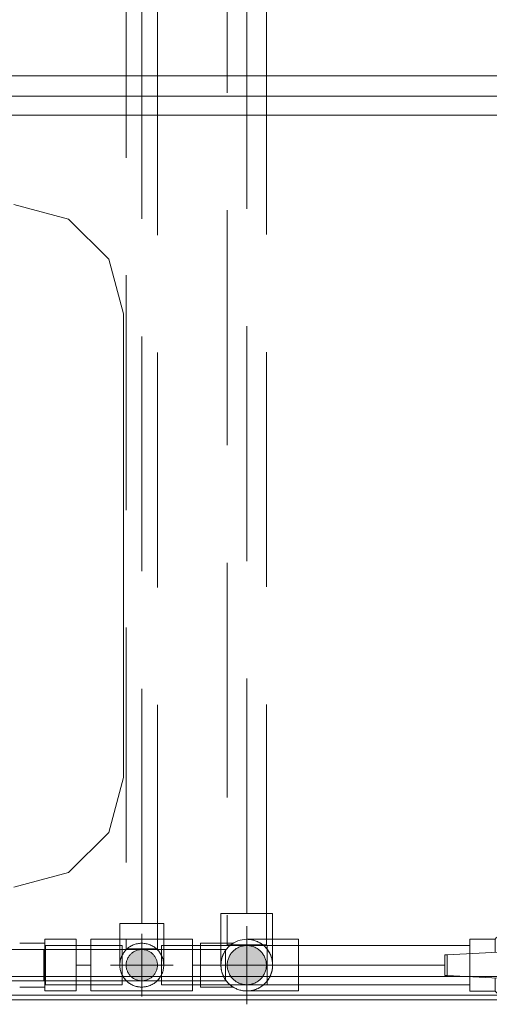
# Model space of a CAD drawing. Header units: millimetres. Extents: x -7237 to 20224, y 4737 to 43478.
# Tile 51 of 88: x 16702 to 17002, y 35783 to 36412. Entities that reach past the tile are written whole.
import ezdxf

# ---------------------------------------------------------------- set-up
doc = ezdxf.new("R2010")
doc.units = ezdxf.units.MM
for name, pattern in [('ADSK_Осевая', [700, 500, -100, 0, -100]), ('ADSK_Скрыто', [300, 150, -150]), ('ADSK_Штриховая_ш3 п1_5', [225, 150, -75])]:
    doc.linetypes.add(name, pattern=pattern)
for name, color, linetype, lineweight in [('A-DETL-____-HDLN', 90, 'ADSK_Скрыто', 9), ('A-DETL-____-MBND', 5, 'ADSK_Штриховая_ш3 п1_5', 20), ('I-FURN-____-MCUT', 30, 'Continuous', 9), ('I-FURN-____-OTLN', 30, 'Continuous', 20), ('P-PIPE-____-CNTR', 3, 'ADSK_Осевая', 20), ('P-PIPE-____-OTLN', 3, 'Continuous', 20)]:
    doc.layers.add(name, color=color, linetype=linetype, lineweight=lineweight)

# ---------------------------------------------------------------- blocks, each defined once
blk = doc.blocks.new('Прямая форма - 83 new-609516-В_Этаж 02_Водопровод')
at = {"layer": 'I-FURN-____-MCUT', "color": 133}
blk.add_line((-10, 0), (-10, -2086.55), dxfattribs=at)
at = {"layer": 'I-FURN-____-OTLN', "color": 253}
for p, q in [((-600, -1137.29), (-600, -137.29)), ((-587, -1054.29), (-587, -220.29)), ((-575, -220.29), (-575, -1054.29)), ((-25, -1054.29), (-25, -220.29)), ((-13, -220.29), (-13, -1054.29)), ((-448, -751.79), (-483, -761.17)), ((-152, -751.79), (-448, -751.79)), ((-117, -761.17), (-152, -751.79)), ((-483, -761.17), (-508.62, -786.79)), ((-91.38, -786.79), (-117, -761.17)), ((-508.62, -786.79), (-518, -821.79)), ((-82, -821.79), (-91.38, -786.79))]:
    blk.add_line(p, q, dxfattribs=at)
blk = doc.blocks.new('Прямая форма - FU - 053-609517-В_Этаж 02_Водопровод')
blk.add_blockref('Прямая форма - 83 new-609516-В_Этаж 02_Водопровод', (0, 0))
blk = doc.blocks.new('83 new_ifc_RVT-1-В_Этаж 02_Водопровод')
at = {"layer": 'I-FURN-____-OTLN', "color": 253, "lineweight": 20, "rotation": 270}
blk.add_blockref('Прямая форма - FU - 053-609517-В_Этаж 02_Водопровод', (30010.28, 35775.83), dxfattribs=at)
blk = doc.blocks.new('VTp_744_0 Кран шаровой ППР - VTp_744_0-V36-В_Этаж 02_Водопровод')
at = {"layer": 'P-PIPE-____-OTLN', "color": 220}
for p, q in [((7.3, 24), (-7.3, 24)), ((-23.8, 16.7), (-40, 16.7)), ((-40, 16.7), (-40, 7.43)), ((-23.8, 8.35), (-23.8, 16.7)), ((40, 16.7), (23.8, 16.7)), ((23.8, 16.7), (23.8, 0)), ((40, -16.7), (40, 16.7)), ((-54.47, 6.63), (-56, 6.55)), ((-56, 6.55), (-56, -6.55)), ((-7.3, 9.1), (-54.47, 6.63)), ((-54.47, -6.63), (-54.47, 6.63)), ((7.3, 9.1), (-7.3, 9.1)), ((-7.3, -9.1), (-7.3, 9.1)), ((7.3, 9.1), (7.3, -9.1)), ((21.66, 7.34), (7.3, 9.1)), ((21.66, -7.34), (21.66, 7.34)), ((23.4, 7.12), (21.66, 7.34)), ((23.4, -7.12), (23.4, 7.12)), ((23.8, 0), (23.8, -16.7)), ((-56, -6.55), (-54.47, -6.63)), ((-54.47, -6.63), (-7.3, -9.1)), ((-40, -7.43), (-40, -16.7)), ((-23.8, -16.7), (-23.8, -8.35)), ((-7.3, -9.1), (7.3, -9.1)), ((7.3, -9.1), (21.66, -7.34)), ((21.66, -7.34), (23.4, -7.12)), ((-40, -16.7), (-23.8, -16.7)), ((23.8, -16.7), (40, -16.7)), ((-7.3, -24), (7.3, -24))]:
    blk.add_line(p, q, dxfattribs=at)
at = {"layer": 'P-PIPE-____-OTLN', "color": 220, "flags": 128}
for points in [[(-23.8, 16.7), (-23.19, 17.35), (-22.55, 17.97), (-21.89, 18.57), (-21.2, 19.14), (-20.49, 19.68), (-19.76, 20.19), (-19.01, 20.68), (-18.24, 21.13), (-17.46, 21.55), (-16.66, 21.94), (-15.84, 22.3), (-15.01, 22.62), (-14.17, 22.92), (-13.31, 23.17), (-12.45, 23.4), (-11.58, 23.59), (-10.7, 23.74), (-9.81, 23.86), (-8.93, 23.94), (-8.03, 23.99), (-7.3, 24)], [(7.3, 24), (8.19, 23.98), (9.08, 23.93), (9.97, 23.84), (10.85, 23.71), (11.73, 23.56), (12.6, 23.36), (13.46, 23.13), (14.31, 22.87), (15.16, 22.57), (15.98, 22.24), (16.8, 21.88), (17.6, 21.48), (18.38, 21.05), (19.15, 20.59), (19.89, 20.1), (20.62, 19.59), (21.32, 19.04), (22, 18.46), (22.66, 17.86), (23.3, 17.24), (23.8, 16.7)], [(15.28, 8.12), (9.05, 14.74), (0.33, 17.3), (-8.48, 15.08), (-14.95, 8.7)], [(-14.95, -8.7), (-8.48, -15.08), (0.33, -17.3), (9.05, -14.74), (15.28, -8.12)], [(-7.3, -24), (-8.19, -23.98), (-9.08, -23.93), (-9.97, -23.84), (-10.85, -23.71), (-11.73, -23.56), (-12.6, -23.36), (-13.46, -23.13), (-14.31, -22.87), (-15.16, -22.57), (-15.98, -22.24), (-16.8, -21.88), (-17.6, -21.48), (-18.38, -21.05), (-19.15, -20.59), (-19.89, -20.1), (-20.62, -19.59), (-21.32, -19.04), (-22, -18.46), (-22.66, -17.86), (-23.3, -17.24), (-23.8, -16.7)], [(23.8, -16.7), (23.19, -17.35), (22.55, -17.97), (21.89, -18.57), (21.2, -19.14), (20.49, -19.68), (19.76, -20.19), (19.01, -20.68), (18.24, -21.13), (17.46, -21.55), (16.66, -21.94), (15.84, -22.3), (15.01, -22.62), (14.17, -22.92), (13.31, -23.17), (12.45, -23.4), (11.58, -23.59), (10.7, -23.74), (9.81, -23.86), (8.93, -23.94), (8.03, -23.99), (7.3, -24)]]:
    blk.add_lwpolyline(points, dxfattribs=at)
at = {"layer": 'P-PIPE-____-OTLN', "color": 220}
for radius, start, end in [(17.3, 129.51417, 140.29761), (17.3, 129.51417, 140.29761), (17.3, 39.24641, 49.95171), (17.3, 39.24641, 49.95171), (7.3, 360, 180), (7.3, 105, 180), (7.3, 60, 90), (7.3, 180, 360), (7.3, 180, 225), (7.3, 0, 45), (7.3, 345, 360), (7.3, 300, 330), (17.3, 219.70239, 230.48583), (17.3, 219.70239, 230.48583), (7.3, 255, 285), (17.3, 310.04829, 320.75359), (17.3, 310.04829, 320.75359)]:
    blk.add_arc((0, 0), radius, start, end, dxfattribs=at)
for points, knots in [([(-12.03, 12.43), (-11.56, 12.89), (-10.53, 13.77), (-9.42, 14.53), (-8.82, 14.88)], [-0.3010741, -0.3010741, -0.3010741, -0.3010741, -0.2, -0.0907875, -0.0907875, -0.0907875, -0.0907875]), ([(-7.3, 15.68), (-6.19, 16.22), (-4.46, 16.8), (-1.94, 17.22), (-0.01, 17.34), (1.92, 17.22), (4.45, 16.8), (6.18, 16.22), (7.3, 15.68)], [0, 0, 0, 0, 0.25, 0.375, 0.5, 0.625, 0.75, 1, 1, 1, 1]), ([(-14.73, 9.06), (-14.32, 9.74), (-13.53, 10.85), (-12.62, 11.85), (-12.23, 12.24)], [-0.5215449, -0.5215449, -0.5215449, -0.5215449, -0.4, -0.3149297, -0.3149297, -0.3149297, -0.3149297]), ([(12.03, -12.43), (11.56, -12.89), (10.7, -13.63), (9.77, -14.28), (9.36, -14.55)], [-0.3010741, -0.3010741, -0.3010741, -0.3010741, -0.2, -0.1242347, -0.1242347, -0.1242347, -0.1242347]), ([(15.25, -8.15), (14.71, -9.17), (13.76, -10.6), (12.62, -11.85), (12.23, -12.24)], [-0.5742182, -0.5742182, -0.5742182, -0.5742182, -0.4, -0.3149297, -0.3149297, -0.3149297, -0.3149297]), ([(7.3, -15.68), (6.18, -16.22), (4.45, -16.8), (1.92, -17.22), (-0.01, -17.34), (-1.94, -17.22), (-4.46, -16.8), (-6.19, -16.22), (-7.3, -15.68)], [0, 0, 0, 0, 0.25, 0.375, 0.5, 0.625, 0.75, 1, 1, 1, 1])]:
    blk.add_open_spline(points, degree=3, knots=knots, dxfattribs=at)
for points in [[(-8.2, 15.23), (-7.91, 15.39), (-7.6, 15.54), (-7.3, 15.68)], [(7.3, 15.68), (7.78, 15.46), (8.25, 15.22), (8.71, 14.95)], [(9.37, 14.55), (10.31, 13.94), (11.2, 13.24), (12.02, 12.44)], [(12.23, 12.24), (13.42, 11.05), (14.45, 9.67), (15.26, 8.16)], [(-12.23, -12.24), (-13.18, -11.29), (-14.02, -10.22), (-14.74, -9.06)], [(-8.82, -14.88), (-9.96, -14.2), (-11.04, -13.39), (-12.01, -12.45)], [(-7.3, -15.68), (-7.6, -15.54), (-7.91, -15.39), (-8.2, -15.23)], [(8.71, -14.95), (8.25, -15.22), (7.78, -15.46), (7.3, -15.68)]]:
    blk.add_open_spline(points, degree=3, dxfattribs=at)
blk = doc.blocks.new('ADSK_Полипропилен_Отвод - Универсальный-V37-В_Этаж 02_Водопровод')
at = {"layer": 'A-DETL-____-HDLN', "color": 140}
for p, q in [((29337.29, 35795.58), (29337.29, 35821.03)), ((29370.29, 35808.03), (29370.29, 35820.59)), ((29370.29, 35795.46), (29370.29, 35808.03))]:
    blk.add_line(p, q, dxfattribs=at)
for start, end in [(130.4091, 138.5199), (158.87992, 180), (141.27978, 150), (202.1784, 229.5909)]:
    blk.add_arc((29337.29, 35808.03), 16.5, start, end, dxfattribs=at)
at = {"layer": 'P-PIPE-____-OTLN', "color": 150}
for p, q in [((29370.29, 35824.53), (29337.29, 35824.53)), ((29337.29, 35821.08), (29337.29, 35824.53)), ((29370.29, 35820.62), (29370.29, 35824.53)), ((29337.29, 35791.53), (29337.29, 35795.53)), ((29370.29, 35791.53), (29370.29, 35795.43)), ((29337.29, 35791.53), (29370.29, 35791.53))]:
    blk.add_line(p, q, dxfattribs=at)
for start, end in [(90, 130.23634), (229.76366, 270)]:
    blk.add_arc((29337.29, 35808.03), 16.5, start, end, dxfattribs=at)
blk = doc.blocks.new('ADSK_Полипропилен_Отвод - Универсальный-V56-В_Этаж 02_Водопровод')
at = {"layer": 'A-DETL-____-HDLN', "color": 140}
for p, q in [((29320.79, 35821.98), (29320.79, 35808.03)), ((29353.79, 35808.03), (29353.79, 35824.48)), ((29324.79, 35808.03), (29349.74, 35808.03))]:
    blk.add_line(p, q, dxfattribs=at)
at = {"layer": 'A-DETL-____-HDLN', "color": 140, "flags": 128}
for points in [[(29321.19, 35804.4), (29321.06, 35805.05), (29320.95, 35805.7), (29320.87, 35806.36), (29320.82, 35807.01), (29320.79, 35807.67)], [(29353.79, 35808.03), (29353.78, 35807.37), (29353.74, 35806.71), (29353.67, 35806.05), (29353.58, 35805.4), (29353.46, 35804.75), (29353.32, 35804.11), (29353.15, 35803.47), (29352.95, 35802.84), (29352.73, 35802.22), (29352.49, 35801.6), (29352.22, 35801), (29351.92, 35800.41)], [(29322.82, 35800.1), (29322.52, 35800.68), (29322.23, 35801.28), (29321.98, 35801.88), (29321.74, 35802.5), (29321.53, 35803.13), (29321.35, 35803.76)], [(29325.12, 35796.88), (29324.69, 35797.38), (29324.27, 35797.89), (29323.88, 35798.42), (29323.5, 35798.96)], [(29328.12, 35794.31), (29327.58, 35794.69), (29327.05, 35795.09), (29326.54, 35795.51), (29326.05, 35795.95)], [(29345.07, 35793.48), (29344.48, 35793.18), (29343.88, 35792.9), (29343.27, 35792.65), (29342.65, 35792.42), (29342.02, 35792.22)], [(29348.3, 35795.74), (29347.8, 35795.31), (29347.28, 35794.9), (29346.75, 35794.51), (29346.2, 35794.14)], [(29351.27, 35799.26), (29350.91, 35798.71), (29350.52, 35798.17), (29350.12, 35797.65), (29349.69, 35797.15)], [(29341.38, 35792.04), (29340.74, 35791.89), (29340.09, 35791.77), (29339.44, 35791.67), (29338.78, 35791.6), (29338.13, 35791.55), (29337.47, 35791.53)]]:
    blk.add_lwpolyline(points, dxfattribs=at)
at = {"layer": 'A-DETL-____-HDLN', "color": 140}
for radius, start, end in [(16.5, 130.52013, 229.47987), (12.5, 91.74711, 180), (16.5, 60, 88.67643), (12.5, 0, 88.25289), (16.5, 50.04745, 60), (16.5, 45, 49.47987), (16.5, 310.52013, 45), (12.5, 180, 268.25289), (12.5, 271.74711, 0), (16.5, 271.32357, 309.95255)]:
    blk.add_arc((29337.29, 35808.03), radius, start, end, dxfattribs=at)
for points, knots in [([(29326.63, 35820.63), (29326.39, 35820.42), (29325.93, 35820), (29325.28, 35819.35), (29324.48, 35818.46), (29323.8, 35817.56), (29323.36, 35816.88), (29323.24, 35816.68)], [0.3928571, 0.3928571, 0.3928571, 0.3928571, 0.4285714, 0.4642857, 0.5, 0.5714286, 0.6007777, 0.6007777, 0.6007777, 0.6007777]), ([(29351.34, 35816.68), (29351.22, 35816.88), (29350.93, 35817.32), (29350.45, 35817.99), (29349.9, 35818.68), (29349.3, 35819.35), (29348.87, 35819.79), (29348.64, 35820)], [0.3992223, 0.3992223, 0.3992223, 0.3992223, 0.4285714, 0.4642857, 0.5, 0.5357143, 0.5714286, 0.5714286, 0.5714286, 0.5714286]), ([(29322.61, 35815.57), (29322.4, 35815.16), (29322, 35814.3), (29321.69, 35813.42), (29321.55, 35812.98)], [0.6542456, 0.6542456, 0.6542456, 0.6542456, 0.7142857, 0.7758694, 0.7758694, 0.7758694, 0.7758694]), ([(29353.03, 35812.98), (29352.89, 35813.42), (29352.57, 35814.3), (29352.18, 35815.16), (29351.96, 35815.57)], [0.2241306, 0.2241306, 0.2241306, 0.2241306, 0.2857143, 0.3457544, 0.3457544, 0.3457544, 0.3457544]), ([(29353.79, 35808.03), (29353.79, 35809.08), (29353.67, 35810.37), (29353.39, 35811.64), (29353.34, 35811.86)], [0, 0, 0, 0, 0.1428571, 0.1728995, 0.1728995, 0.1728995, 0.1728995])]:
    blk.add_open_spline(points, degree=3, knots=knots, dxfattribs=at)
for points in [[(29347.94, 35820.63), (29347.7, 35820.83), (29347.21, 35821.23), (29346.41, 35821.79), (29345.84, 35822.14), (29345.55, 35822.31)], [(29348.64, 35820), (29348.46, 35820.18), (29348.26, 35820.35), (29348.07, 35820.52)], [(29321.1, 35811.2), (29320.89, 35810.14), (29320.79, 35809.08), (29320.79, 35808.03)]]:
    blk.add_open_spline(points, degree=3, dxfattribs=at)
at = {"layer": 'A-DETL-____-MBND', "color": 150}
for p, q in [((29320.79, 35841.03), (29320.79, 35822.03)), ((29337.29, 35841.03), (29320.79, 35841.03)), ((29353.79, 35841.03), (29337.29, 35841.03)), ((29353.79, 35824.53), (29353.79, 35841.03))]:
    blk.add_line(p, q, dxfattribs=at)
at = {"layer": 'A-DETL-____-MBND', "color": 150, "flags": 128}
blk.add_lwpolyline([(29337.47, 35791.53), (29336.81, 35791.54), (29336.15, 35791.57), (29335.49, 35791.63), (29334.84, 35791.71), (29334.19, 35791.82), (29333.54, 35791.96), (29332.9, 35792.12), (29332.27, 35792.31), (29331.64, 35792.52), (29331.03, 35792.76), (29330.42, 35793.03), (29329.83, 35793.31), (29329.25, 35793.62)], dxfattribs=at)
at = {"layer": 'A-DETL-____-MBND', "color": 150}
blk.add_open_spline([(29329.02, 35822.31), (29328.73, 35822.14), (29328.17, 35821.79), (29327.37, 35821.23), (29326.87, 35820.83), (29326.63, 35820.63)], degree=3, dxfattribs=at)
blk = doc.blocks.new('ADSK_Полипропилен_Отвод - Универсальный-V75-В_Этаж 02_Водопровод')
at = {"layer": 'A-DETL-____-HDLN', "color": 210}
for p, q in [((29256.24, 35824.16), (29256.24, 35808.03)), ((29284.24, 35808.03), (29284.24, 35824.16)), ((29260.24, 35808.03), (29280.18, 35808.03))]:
    blk.add_line(p, q, dxfattribs=at)
at = {"layer": 'A-DETL-____-HDLN', "color": 210, "flags": 128}
for points in [[(29256.47, 35805.5), (29256.38, 35806.05), (29256.31, 35806.61), (29256.26, 35807.17)], [(29284.19, 35806.91), (29284.14, 35806.35), (29284.06, 35805.8), (29283.96, 35805.25)], [(29257.7, 35801.79), (29257.46, 35802.3), (29257.24, 35802.82), (29257.05, 35803.34)], [(29259.54, 35798.99), (29259.19, 35799.43), (29258.86, 35799.88), (29258.54, 35800.34)], [(29281.79, 35800.12), (29281.47, 35799.67), (29281.12, 35799.23), (29280.76, 35798.8)], [(29283.53, 35803.62), (29283.34, 35803.1), (29283.13, 35802.58), (29282.9, 35802.07)], [(29262.46, 35796.39), (29262, 35796.71), (29261.55, 35797.05), (29261.12, 35797.4)], [(29265.45, 35794.87), (29264.92, 35795.08), (29264.41, 35795.3), (29263.91, 35795.54)], [(29269.27, 35794.06), (29268.71, 35794.11), (29268.16, 35794.18), (29267.6, 35794.28)], [(29272.62, 35794.23), (29272.06, 35794.15), (29271.51, 35794.09)], [(29276.34, 35795.43), (29275.83, 35795.19), (29275.31, 35794.98), (29274.78, 35794.79)], [(29279.58, 35797.6), (29279.16, 35797.24), (29278.72, 35796.89), (29278.27, 35796.56)]]:
    blk.add_lwpolyline(points, dxfattribs=at)
at = {"layer": 'A-DETL-____-HDLN', "color": 210}
for radius, start, end in [(14, 90, 270), (14, 270, 90), (10, 0, 180), (10, 180, 0)]:
    blk.add_arc((29270.24, 35808.03), radius, start, end, dxfattribs=at)
for points, knots in [([(29257.79, 35814.43), (29257.6, 35814.08), (29257.27, 35813.35), (29257, 35812.61), (29256.88, 35812.23)], [0.6543136, 0.6543136, 0.6543136, 0.6543136, 0.7142857, 0.7758908, 0.7758908, 0.7758908, 0.7758908]), ([(29260.6, 35818.19), (29260.41, 35818.01), (29260.05, 35817.64), (29259.37, 35816.88), (29258.92, 35816.28), (29258.64, 35815.87)], [0.4285714, 0.4285714, 0.4285714, 0.4285714, 0.4642857, 0.5, 0.5714286, 0.5714286, 0.5714286, 0.5714286]), ([(29281.83, 35815.87), (29281.69, 35816.08), (29281.41, 35816.48), (29280.94, 35817.07), (29280.53, 35817.52), (29280.29, 35817.77), (29280.22, 35817.84)], [0.4285714, 0.4285714, 0.4285714, 0.4285714, 0.4642857, 0.5, 0.5357143, 0.5490195, 0.5490195, 0.5490195, 0.5490195]), ([(29283.59, 35812.23), (29283.47, 35812.61), (29283.21, 35813.35), (29282.87, 35814.08), (29282.69, 35814.43)], [0.2241092, 0.2241092, 0.2241092, 0.2241092, 0.2857143, 0.3456864, 0.3456864, 0.3456864, 0.3456864])]:
    blk.add_open_spline(points, degree=3, knots=knots, dxfattribs=at)
for points in [[(29256.5, 35810.72), (29256.32, 35809.82), (29256.24, 35808.92), (29256.24, 35808.03)], [(29284.24, 35808.03), (29284.24, 35808.92), (29284.15, 35809.82), (29283.98, 35810.72)]]:
    blk.add_open_spline(points, degree=3, dxfattribs=at)
at = {"layer": 'A-DETL-____-MBND', "color": 220}
for p, q in [((29256.24, 35834.53), (29256.24, 35824.21)), ((29270.24, 35834.53), (29256.24, 35834.53)), ((29284.24, 35834.53), (29270.24, 35834.53)), ((29284.24, 35824.21), (29284.24, 35834.53))]:
    blk.add_line(p, q, dxfattribs=at)

msp = doc.modelspace()

# ---------------------------------------------------------------- hatches: boundary and pattern name
at = {"layer": 'P-PIPE-____-OTLN'}
for points in [[(16847.22, 35795.53), (16851.67, 35796.46), (16853.47, 35797.2), (16856.06, 35799.19), (16858.04, 35801.78), (16859.33, 35805.12), (16859.72, 35808.03), (16859.29, 35811.26), (16858.04, 35814.28), (16856.06, 35816.87), (16851.67, 35819.6), (16850.45, 35820.1), (16847.22, 35820.53), (16843.98, 35820.1), (16840.97, 35818.85), (16838.38, 35816.87), (16836.39, 35814.28), (16835.14, 35811.26), (16834.72, 35808.03), (16835.14, 35804.79), (16836.39, 35801.78), (16838.38, 35799.19), (16841.41, 35797.02), (16843.98, 35795.95)], [(16780.16, 35798.03), (16782.75, 35798.37), (16785.16, 35799.37), (16787.24, 35800.96), (16788.82, 35803.03), (16790.1, 35807.58), (16790.1, 35808.48), (16789.82, 35810.62), (16788.82, 35813.03), (16787.24, 35815.1), (16785.16, 35816.69), (16782.75, 35817.69), (16780.16, 35818.03), (16777.58, 35817.69), (16775.16, 35816.69), (16773.09, 35815.1), (16771.5, 35813.03), (16770.51, 35810.62), (16770.16, 35808.03), (16770.64, 35805.12), (16771.5, 35803.03), (16773.09, 35800.96), (16775.16, 35799.37), (16777.58, 35798.37)]]:
    msp.add_hatch(color=256, dxfattribs=at).paths.add_polyline_path(points)

# ---------------------------------------------------------------- linework, layer by layer
at = {"layer": 'A-DETL-____-HDLN', "color": 210}
for p, q in [((16718.74, 35820.53), (16718.74, 35795.53)), ((16767.66, 35795.53), (16767.66, 35820.53)), ((16770.16, 35824.18), (16770.16, 35818.53)), ((16770.16, 35818.53), (16790.16, 35818.53)), ((16790.16, 35818.53), (16790.16, 35824.18)), ((16792.66, 35820.53), (16792.66, 35795.53)), ((16717.74, 35798.03), (16717.74, 35818.03)), ((16989.64, 35800.63), (16989.64, 35815.43))]:
    msp.add_line(p, q, dxfattribs=at)
at = {"layer": 'A-DETL-____-HDLN', "color": 140}
for p, q in [((16817.72, 35821.4), (16817.72, 35808.03)), ((16834.72, 35821.95), (16834.72, 35821.03)), ((16834.72, 35821.03), (16837.12, 35821.03)), ((16837.28, 35821.03), (16859.72, 35821.03)), ((16859.72, 35821.03), (16859.72, 35824.48)), ((16860.22, 35820.53), (16860.22, 35795.53)), ((16833.72, 35818.03), (16717.79, 35818.03)), ((16833.72, 35798.03), (16833.72, 35818.03)), ((16989.64, 35800.63), (16989.64, 35815.43)), ((16817.72, 35808.03), (16817.72, 35794.62)), ((16717.79, 35798.03), (16833.72, 35798.03))]:
    msp.add_line(p, q, dxfattribs=at)
for radius, start, end in [(16.5, 130.4091, 180), (12.5, 91.74711, 180), (16.5, 60, 88.67643), (12.5, 0, 88.25289), (16.5, 50.04745, 60), (16.5, 45, 49.47987), (16.5, 0, 45), (16.5, 180, 229.5909), (12.5, 180, 268.25289), (12.5, 271.74711, 0), (16.5, 310.52013, 0), (16.5, 271.32357, 309.95255)]:
    msp.add_arc((16847.22, 35808.03), radius, start, end, dxfattribs=at)
at = {"layer": 'A-DETL-____-MBND', "color": 220}
for p, q in [((16770.16, 42323.56), (16770.16, 35824.23)), ((16790.16, 35824.23), (16790.16, 42323.56)), ((16780.16, 35834.53), (16780.16, 42055.3))]:
    msp.add_line(p, q, dxfattribs=at)
at = {"layer": 'A-DETL-____-MBND', "color": 150}
for p, q in [((16834.72, 41915.03), (16834.72, 35822)), ((16859.72, 35824.53), (16859.72, 41915.03)), ((16847.22, 35841.03), (16847.22, 41895.03))]:
    msp.add_line(p, q, dxfattribs=at)
at = {"layer": 'P-PIPE-____-CNTR', "color": 150}
for p, q in [((16847.22, 35783.03), (16847.22, 35833.03)), ((16847.22, 35783.03), (16847.22, 35833.03)), ((16822.22, 35808.03), (16872.22, 35808.03)), ((16822.22, 35808.03), (16872.22, 35808.03))]:
    msp.add_line(p, q, dxfattribs=at)
at = {"layer": 'P-PIPE-____-CNTR', "color": 220}
for p, q in [((16780.16, 35788.03), (16780.16, 35828.03)), ((16738.24, 35808.03), (16747.66, 35808.03)), ((16760.16, 35808.03), (16800.16, 35808.03)), ((16767.66, 35808.03), (16769.58, 35808.03)), ((16790.16, 35808.03), (16792.66, 35808.03)), ((16834.72, 35808.03), (16812.66, 35808.03)), ((16973.64, 35808.03), (16859.72, 35808.03))]:
    msp.add_line(p, q, dxfattribs=at)
at = {"layer": 'P-PIPE-____-OTLN', "color": 220}
for p, q in [((16718.24, 35822.03), (16702.24, 35822.03)), ((16738.24, 35824.53), (16718.24, 35824.53)), ((16718.24, 35791.53), (16718.24, 35824.53)), ((16767.66, 35820.53), (16718.74, 35820.53)), ((16738.24, 35791.53), (16738.24, 35824.53)), ((16767.66, 35824.53), (16747.66, 35824.53)), ((16747.66, 35824.53), (16747.66, 35808.03)), ((16792.66, 35824.53), (16767.66, 35824.53)), ((16812.66, 35824.53), (16792.66, 35824.53)), ((16989.64, 35820.53), (16792.66, 35820.53)), ((16812.66, 35808.03), (16812.66, 35824.53)), ((16717.74, 35818.03), (16669.2, 35818.03)), ((16747.66, 35808.03), (16747.66, 35791.53)), ((16812.66, 35791.53), (16812.66, 35808.03)), ((16663.42, 35798.03), (16717.74, 35798.03)), ((16702.24, 35794.03), (16718.24, 35794.03)), ((16718.74, 35795.53), (16767.66, 35795.53)), ((16792.66, 35795.53), (16989.64, 35795.53)), ((16718.24, 35791.53), (16738.24, 35791.53)), ((16747.66, 35791.53), (16767.66, 35791.53)), ((16767.66, 35791.53), (16792.66, 35791.53)), ((16792.66, 35791.53), (16812.66, 35791.53))]:
    msp.add_line(p, q, dxfattribs=at)
at = {"layer": 'P-PIPE-____-OTLN', "color": 150}
for p, q in [((16833.72, 35822.03), (16817.72, 35822.03)), ((16817.72, 35822.03), (16817.72, 35821.41)), ((16838.45, 35822.03), (16833.72, 35822.03)), ((16817.72, 35794.6), (16817.72, 35794.03)), ((16817.72, 35794.03), (16833.72, 35794.03)), ((16833.72, 35794.03), (16838.45, 35794.03))]:
    msp.add_line(p, q, dxfattribs=at)
for start, end in [(90, 130.23634), (229.76366, 270)]:
    msp.add_arc((16847.22, 35808.03), 16.5, start, end, dxfattribs=at)

# ---------------------------------------------------------------- block references
at = {"lineweight": 9}
msp.add_blockref('83 new_ifc_RVT-1-В_Этаж 02_Водопровод', (-12490.07, 0), dxfattribs=at)
at = {"layer": 'A-DETL-____-HDLN', "color": 140}
for name in ['ADSK_Полипропилен_Отвод - Универсальный-V56-В_Этаж 02_Водопровод', 'ADSK_Полипропилен_Отвод - Универсальный-V37-В_Этаж 02_Водопровод']:
    msp.add_blockref(name, (-12490.07, 0), dxfattribs=at)
at = {"layer": 'A-DETL-____-HDLN', "color": 210}
msp.add_blockref('ADSK_Полипропилен_Отвод - Универсальный-V75-В_Этаж 02_Водопровод', (-12490.07, 0), dxfattribs=at)
at = {"layer": 'P-PIPE-____-OTLN', "color": 220}
msp.add_blockref('VTp_744_0 Кран шаровой ППР - VTp_744_0-V36-В_Этаж 02_Водопровод', (17029.64, 35808.03), dxfattribs=at)

doc.saveas('drawing.dxf')
